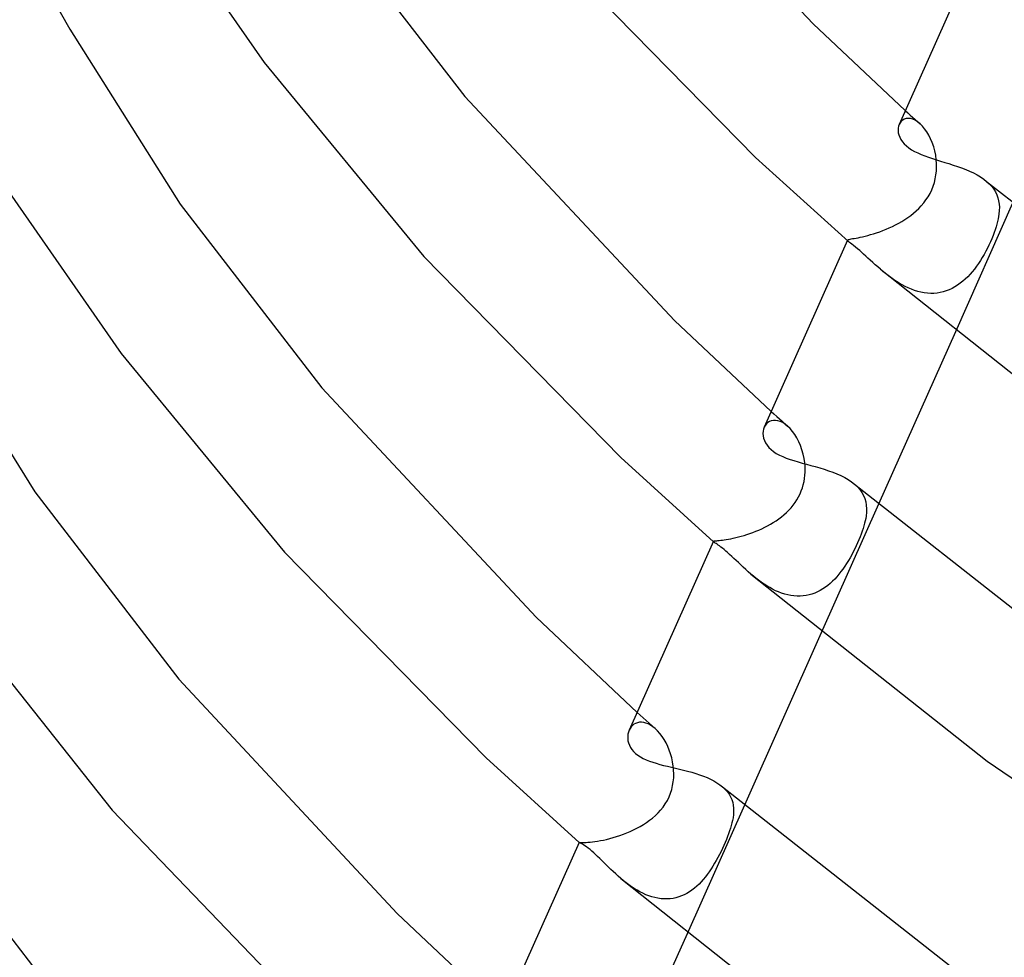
# Model space of a CAD drawing. Header units: millimetres. Extents: x -247 to 247, y -141 to 230.
# Tile 15 of 99: x -189 to -160, y 18 to 46. Entities that reach past the tile are written whole.
import ezdxf

# ---------------------------------------------------------------- set-up
doc = ezdxf.new("R2010")
doc.units = ezdxf.units.MM
doc.layers.add('HIDDEN', color=7, linetype='Continuous')
doc.layers.add('THICK', color=7, linetype='Continuous')

msp = doc.modelspace()

# ---------------------------------------------------------------- linework, layer by layer
at = {"layer": 'HIDDEN'}
for p, q in [((-162.477, 43.346), (-162.405, 43.281)), ((-162.405, 43.281), (-162.333, 43.216)), ((-162.631, 42.988), (-162.659, 42.938)), ((-162.597, 43.032), (-162.631, 42.988)), ((-162.554, 43.067), (-162.597, 43.032)), ((-162.506, 43.094), (-162.554, 43.067)), ((-162.45, 43.111), (-162.506, 43.094)), ((-162.39, 43.116), (-162.45, 43.111)), ((-162.326, 43.11), (-162.39, 43.116)), ((-162.333, 43.216), (-162.261, 43.152)), ((-162.257, 43.091), (-162.326, 43.11)), ((-162.261, 43.152), (-162.188, 43.087)), ((-162.186, 43.06), (-162.257, 43.091)), ((-162.188, 43.087), (-162.116, 43.023)), ((-162.114, 43.015), (-162.186, 43.06)), ((-162.116, 43.023), (-162.043, 42.958)), ((-162.043, 42.958), (-162.114, 43.015)), ((-161.974, 42.89), (-162.043, 42.958)), ((-161.907, 42.811), (-161.974, 42.89)), ((-161.843, 42.721), (-161.907, 42.811)), ((-161.784, 42.622), (-161.843, 42.721)), ((-161.73, 42.516), (-161.784, 42.622)), ((-161.682, 42.403), (-161.73, 42.516)), ((-161.641, 42.283), (-161.682, 42.403)), ((-161.607, 42.158), (-161.641, 42.283)), ((-161.581, 42.028), (-161.607, 42.158)), ((-161.563, 41.896), (-161.581, 42.028)), ((-161.556, 41.785), (-161.563, 41.896)), ((-161.573, 41.448), (-161.56, 41.56)), ((-161.56, 41.56), (-161.555, 41.673)), ((-161.555, 41.673), (-161.556, 41.785)), ((-161.656, 41.117), (-161.621, 41.226)), ((-161.621, 41.226), (-161.593, 41.336)), ((-161.593, 41.336), (-161.573, 41.448)), ((-160.08, 41.258), (-160.001, 41.185)), ((-161.749, 40.906), (-161.699, 41.01)), ((-161.699, 41.01), (-161.656, 41.117)), ((-160.001, 41.185), (-159.931, 41.109)), ((-159.931, 41.109), (-159.871, 41.029)), ((-159.871, 41.029), (-159.82, 40.947)), ((-159.82, 40.947), (-159.78, 40.862)), ((-161.935, 40.624), (-161.868, 40.712)), ((-161.868, 40.712), (-161.806, 40.806)), ((-161.806, 40.806), (-161.749, 40.906)), ((-159.78, 40.862), (-159.748, 40.774)), ((-159.748, 40.774), (-159.726, 40.683)), ((-159.726, 40.683), (-159.712, 40.59)), ((-162.236, 40.321), (-162.157, 40.39)), ((-162.157, 40.39), (-162.08, 40.463)), ((-162.08, 40.463), (-162.006, 40.541)), ((-162.006, 40.541), (-161.935, 40.624)), ((-159.314, 40.617), (-161.002, 36.827)), ((-159.707, 40.397), (-159.716, 40.296)), ((-159.712, 40.59), (-159.706, 40.495)), ((-159.706, 40.495), (-159.707, 40.397)), ((-162.671, 40.027), (-162.58, 40.079)), ((-162.58, 40.079), (-162.49, 40.135)), ((-162.49, 40.135), (-162.403, 40.194)), ((-162.403, 40.194), (-162.318, 40.256)), ((-162.318, 40.256), (-162.236, 40.321)), ((-159.757, 40.077), (-159.777, 39.999)), ((-159.74, 40.152), (-159.757, 40.077)), ((-159.726, 40.225), (-159.74, 40.152)), ((-159.716, 40.296), (-159.726, 40.225)), ((-163.324, 39.744), (-163.232, 39.775)), ((-163.232, 39.775), (-163.14, 39.81)), ((-163.14, 39.81), (-163.046, 39.847)), ((-163.046, 39.847), (-162.952, 39.887)), ((-162.952, 39.887), (-162.858, 39.931)), ((-162.858, 39.931), (-162.764, 39.977)), ((-162.764, 39.977), (-162.671, 40.027)), ((-159.827, 39.835), (-159.858, 39.749)), ((-159.8, 39.919), (-159.827, 39.835)), ((-159.777, 39.999), (-159.8, 39.919)), ((-164.179, 39.523), (-164.176, 39.531)), ((-164.179, 39.518), (-164.179, 39.523)), ((-164.176, 39.512), (-164.179, 39.518)), ((-164.176, 39.531), (-164.167, 39.538)), ((-164.172, 39.506), (-164.176, 39.512)), ((-164.167, 39.499), (-164.172, 39.506)), ((-164.167, 39.538), (-164.152, 39.545)), ((-164.159, 39.492), (-164.167, 39.499)), ((-164.15, 39.483), (-164.159, 39.492)), ((-164.152, 39.545), (-164.13, 39.551)), ((-164.13, 39.551), (-164.103, 39.557)), ((-164.103, 39.557), (-164.069, 39.564)), ((-164.069, 39.564), (-164.029, 39.571)), ((-164.029, 39.571), (-163.982, 39.579)), ((-163.982, 39.579), (-163.93, 39.589)), ((-163.93, 39.589), (-163.871, 39.6)), ((-163.871, 39.6), (-163.807, 39.613)), ((-163.807, 39.613), (-163.737, 39.629)), ((-163.737, 39.629), (-163.662, 39.647)), ((-163.662, 39.647), (-163.583, 39.667)), ((-163.583, 39.667), (-163.5, 39.69)), ((-163.5, 39.69), (-163.413, 39.715)), ((-163.413, 39.715), (-163.324, 39.744)), ((-159.971, 39.476), (-160.014, 39.383)), ((-159.93, 39.569), (-159.971, 39.476)), ((-159.892, 39.66), (-159.93, 39.569)), ((-159.858, 39.749), (-159.892, 39.66)), ((-160.107, 39.199), (-160.157, 39.108)), ((-160.059, 39.29), (-160.107, 39.199)), ((-160.014, 39.383), (-160.059, 39.29)), ((-160.264, 38.929), (-160.321, 38.842)), ((-160.209, 39.018), (-160.264, 38.929)), ((-160.157, 39.108), (-160.209, 39.018)), ((-163.136, 38.607), (-163.209, 38.668)), ((-163.061, 38.545), (-163.136, 38.607)), ((-160.505, 38.596), (-160.57, 38.52)), ((-160.441, 38.676), (-160.505, 38.596)), ((-160.38, 38.758), (-160.441, 38.676)), ((-160.321, 38.842), (-160.38, 38.758)), ((-162.983, 38.484), (-163.061, 38.545)), ((-162.904, 38.425), (-162.983, 38.484)), ((-162.823, 38.367), (-162.904, 38.425)), ((-162.74, 38.311), (-162.823, 38.367)), ((-162.655, 38.258), (-162.74, 38.311)), ((-160.782, 38.315), (-160.857, 38.255)), ((-160.709, 38.379), (-160.782, 38.315)), ((-160.638, 38.448), (-160.709, 38.379)), ((-160.57, 38.52), (-160.638, 38.448)), ((-162.568, 38.208), (-162.655, 38.258)), ((-162.479, 38.161), (-162.568, 38.208)), ((-162.389, 38.117), (-162.479, 38.161)), ((-162.297, 38.078), (-162.389, 38.117)), ((-162.204, 38.044), (-162.297, 38.078)), ((-162.11, 38.015), (-162.204, 38.044)), ((-162.016, 37.992), (-162.11, 38.015)), ((-161.269, 38.03), (-161.359, 38.003)), ((-161.182, 38.064), (-161.269, 38.03)), ((-161.097, 38.104), (-161.182, 38.064)), ((-161.015, 38.149), (-161.097, 38.104)), ((-160.935, 38.199), (-161.015, 38.149)), ((-160.857, 38.255), (-160.935, 38.199)), ((-161.92, 37.974), (-162.016, 37.992)), ((-161.825, 37.963), (-161.92, 37.974)), ((-161.729, 37.958), (-161.825, 37.963)), ((-161.635, 37.959), (-161.729, 37.958)), ((-161.541, 37.967), (-161.635, 37.959)), ((-161.449, 37.982), (-161.541, 37.967)), ((-161.359, 38.003), (-161.449, 37.982)), ((-166.429, 34.475), (-166.349, 34.403)), ((-166.349, 34.403), (-166.268, 34.331)), ((-166.268, 34.331), (-166.188, 34.259)), ((-166.188, 34.259), (-166.107, 34.187)), ((-166.608, 34.064), (-166.636, 34.012)), ((-166.572, 34.111), (-166.608, 34.064)), ((-166.53, 34.15), (-166.572, 34.111)), ((-166.481, 34.181), (-166.53, 34.15)), ((-166.426, 34.203), (-166.481, 34.181)), ((-166.366, 34.215), (-166.426, 34.203)), ((-166.302, 34.215), (-166.366, 34.215)), ((-166.234, 34.205), (-166.302, 34.215)), ((-166.163, 34.182), (-166.234, 34.205)), ((-166.091, 34.148), (-166.163, 34.182)), ((-166.107, 34.187), (-166.026, 34.115)), ((-166.018, 34.101), (-166.091, 34.148)), ((-166.026, 34.115), (-165.945, 34.043)), ((-165.945, 34.043), (-166.018, 34.101)), ((-165.872, 33.971), (-165.945, 34.043)), ((-165.802, 33.889), (-165.872, 33.971)), ((-165.735, 33.797), (-165.802, 33.889)), ((-165.674, 33.696), (-165.735, 33.797)), ((-165.617, 33.586), (-165.674, 33.696)), ((-165.567, 33.47), (-165.617, 33.586)), ((-165.524, 33.349), (-165.567, 33.47)), ((-165.488, 33.222), (-165.524, 33.349)), ((-165.46, 33.092), (-165.488, 33.222)), ((-165.441, 32.959), (-165.46, 33.092)), ((-165.433, 32.871), (-165.441, 32.959)), ((-165.429, 32.781), (-165.433, 32.871)), ((-165.462, 32.41), (-165.446, 32.504)), ((-165.446, 32.504), (-165.436, 32.597)), ((-165.436, 32.597), (-165.43, 32.689)), ((-165.43, 32.689), (-165.429, 32.781)), ((-165.542, 32.133), (-165.51, 32.223)), ((-165.51, 32.223), (-165.483, 32.316)), ((-165.483, 32.316), (-165.462, 32.41)), ((-163.972, 32.335), (-163.888, 32.257)), ((-163.888, 32.257), (-163.816, 32.174)), ((-165.671, 31.874), (-165.623, 31.958)), ((-165.623, 31.958), (-165.58, 32.044)), ((-165.58, 32.044), (-165.542, 32.133)), ((-163.816, 32.174), (-163.756, 32.089)), ((-163.756, 32.089), (-163.707, 32)), ((-163.707, 32), (-163.669, 31.907)), ((-165.911, 31.566), (-165.845, 31.638)), ((-165.845, 31.638), (-165.782, 31.714)), ((-165.782, 31.714), (-165.724, 31.793)), ((-165.724, 31.793), (-165.671, 31.874)), ((-163.268, 31.744), (-164.957, 27.953)), ((-163.669, 31.907), (-163.643, 31.811)), ((-163.643, 31.811), (-163.626, 31.711)), ((-163.626, 31.711), (-163.62, 31.609)), ((-166.207, 31.311), (-166.129, 31.37)), ((-166.129, 31.37), (-166.054, 31.432)), ((-166.054, 31.432), (-165.981, 31.498)), ((-165.981, 31.498), (-165.911, 31.566)), ((-163.634, 31.394), (-163.645, 31.325)), ((-163.622, 31.503), (-163.634, 31.394)), ((-163.62, 31.609), (-163.622, 31.503)), ((-166.709, 31.02), (-166.622, 31.062)), ((-166.622, 31.062), (-166.536, 31.106)), ((-166.536, 31.106), (-166.452, 31.153)), ((-166.452, 31.153), (-166.369, 31.203)), ((-166.369, 31.203), (-166.287, 31.256)), ((-166.287, 31.256), (-166.207, 31.311)), ((-163.698, 31.103), (-163.722, 31.025)), ((-163.677, 31.179), (-163.698, 31.103)), ((-163.66, 31.253), (-163.677, 31.179)), ((-163.645, 31.325), (-163.66, 31.253)), ((-167.473, 30.757), (-167.394, 30.776)), ((-167.394, 30.776), (-167.313, 30.798)), ((-167.313, 30.798), (-167.23, 30.822)), ((-167.23, 30.822), (-167.145, 30.849)), ((-167.145, 30.849), (-167.059, 30.878)), ((-167.059, 30.878), (-166.972, 30.91)), ((-166.972, 30.91), (-166.884, 30.944)), ((-166.884, 30.944), (-166.796, 30.981)), ((-166.796, 30.981), (-166.709, 31.02)), ((-163.812, 30.776), (-163.848, 30.689)), ((-163.779, 30.861), (-163.812, 30.776)), ((-163.749, 30.944), (-163.779, 30.861)), ((-163.722, 31.025), (-163.749, 30.944)), ((-168.135, 30.648), (-168.13, 30.652)), ((-168.135, 30.643), (-168.135, 30.648)), ((-168.134, 30.642), (-168.135, 30.643)), ((-168.133, 30.64), (-168.134, 30.642)), ((-168.132, 30.639), (-168.133, 30.64)), ((-168.13, 30.637), (-168.132, 30.639)), ((-168.13, 30.652), (-168.121, 30.655)), ((-168.128, 30.635), (-168.13, 30.637)), ((-168.126, 30.633), (-168.128, 30.635)), ((-168.121, 30.655), (-168.107, 30.658)), ((-168.107, 30.658), (-168.087, 30.661)), ((-168.087, 30.661), (-168.063, 30.663)), ((-168.063, 30.663), (-168.034, 30.666)), ((-168.034, 30.666), (-168, 30.669)), ((-168, 30.669), (-167.961, 30.673)), ((-167.961, 30.673), (-167.916, 30.678)), ((-167.916, 30.678), (-167.866, 30.684)), ((-167.866, 30.684), (-167.811, 30.692)), ((-167.811, 30.692), (-167.752, 30.701)), ((-167.752, 30.701), (-167.688, 30.712)), ((-167.688, 30.712), (-167.62, 30.725)), ((-167.62, 30.725), (-167.548, 30.74)), ((-167.548, 30.74), (-167.473, 30.757)), ((-163.926, 30.514), (-163.967, 30.427)), ((-163.886, 30.601), (-163.926, 30.514)), ((-163.848, 30.689), (-163.886, 30.601)), ((-164.057, 30.252), (-164.106, 30.166)), ((-164.011, 30.339), (-164.057, 30.252)), ((-163.967, 30.427), (-164.011, 30.339)), ((-164.261, 29.913), (-164.316, 29.832)), ((-164.207, 29.995), (-164.261, 29.913)), ((-164.155, 30.08), (-164.207, 29.995)), ((-164.106, 30.166), (-164.155, 30.08)), ((-166.953, 29.619), (-167.027, 29.681)), ((-166.878, 29.558), (-166.953, 29.619)), ((-164.494, 29.606), (-164.557, 29.536)), ((-164.433, 29.679), (-164.494, 29.606)), ((-164.373, 29.754), (-164.433, 29.679)), ((-164.316, 29.832), (-164.373, 29.754)), ((-166.8, 29.499), (-166.878, 29.558)), ((-166.721, 29.441), (-166.8, 29.499)), ((-166.64, 29.386), (-166.721, 29.441)), ((-166.558, 29.333), (-166.64, 29.386)), ((-166.474, 29.283), (-166.558, 29.333)), ((-164.76, 29.348), (-164.833, 29.293)), ((-164.69, 29.407), (-164.76, 29.348)), ((-164.623, 29.47), (-164.69, 29.407)), ((-164.557, 29.536), (-164.623, 29.47)), ((-166.388, 29.236), (-166.474, 29.283)), ((-166.301, 29.193), (-166.388, 29.236)), ((-166.212, 29.155), (-166.301, 29.193)), ((-166.122, 29.12), (-166.212, 29.155)), ((-166.032, 29.091), (-166.122, 29.12)), ((-165.941, 29.068), (-166.032, 29.091)), ((-165.85, 29.05), (-165.941, 29.068)), ((-165.759, 29.037), (-165.85, 29.05)), ((-165.668, 29.031), (-165.759, 29.037)), ((-165.577, 29.031), (-165.668, 29.031)), ((-165.487, 29.037), (-165.577, 29.031)), ((-165.399, 29.049), (-165.487, 29.037)), ((-165.313, 29.067), (-165.399, 29.049)), ((-165.228, 29.091), (-165.313, 29.067)), ((-165.145, 29.121), (-165.228, 29.091)), ((-165.063, 29.156), (-165.145, 29.121)), ((-164.984, 29.197), (-165.063, 29.156)), ((-164.907, 29.243), (-164.984, 29.197)), ((-164.833, 29.293), (-164.907, 29.243)), ((-170.382, 25.605), (-170.293, 25.525)), ((-170.474, 25.253), (-170.518, 25.219)), ((-170.425, 25.281), (-170.474, 25.253)), ((-170.372, 25.301), (-170.425, 25.281)), ((-170.314, 25.312), (-170.372, 25.301)), ((-170.253, 25.315), (-170.314, 25.312)), ((-170.293, 25.525), (-170.204, 25.445)), ((-170.188, 25.308), (-170.253, 25.315)), ((-170.204, 25.445), (-170.114, 25.366)), ((-170.121, 25.291), (-170.188, 25.308)), ((-170.053, 25.265), (-170.121, 25.291)), ((-170.114, 25.366), (-170.025, 25.286)), ((-169.984, 25.229), (-170.053, 25.265)), ((-170.025, 25.286), (-169.935, 25.206)), ((-170.589, 25.131), (-170.616, 25.08)), ((-170.556, 25.178), (-170.589, 25.131)), ((-170.518, 25.219), (-170.556, 25.178)), ((-169.914, 25.182), (-169.984, 25.229)), ((-169.935, 25.206), (-169.845, 25.126)), ((-169.845, 25.126), (-169.914, 25.182)), ((-169.776, 25.059), (-169.845, 25.126)), ((-169.709, 24.983), (-169.776, 25.059)), ((-169.645, 24.899), (-169.709, 24.983)), ((-169.585, 24.807), (-169.645, 24.899)), ((-169.529, 24.708), (-169.585, 24.807)), ((-169.478, 24.604), (-169.529, 24.708)), ((-169.433, 24.494), (-169.478, 24.604)), ((-169.394, 24.381), (-169.433, 24.494)), ((-169.361, 24.263), (-169.394, 24.381)), ((-169.335, 24.143), (-169.361, 24.263)), ((-169.316, 24.02), (-169.335, 24.143)), ((-169.305, 23.906), (-169.316, 24.02)), ((-169.301, 23.79), (-169.305, 23.906)), ((-169.334, 23.445), (-169.315, 23.559)), ((-169.315, 23.559), (-169.304, 23.675)), ((-169.304, 23.675), (-169.301, 23.79)), ((-169.439, 23.116), (-169.396, 23.223)), ((-169.396, 23.223), (-169.361, 23.333)), ((-169.361, 23.333), (-169.334, 23.445)), ((-167.866, 23.412), (-167.792, 23.343)), ((-167.792, 23.343), (-167.727, 23.271)), ((-167.727, 23.271), (-167.672, 23.196)), ((-169.55, 22.911), (-169.49, 23.012)), ((-169.49, 23.012), (-169.439, 23.116)), ((-167.672, 23.196), (-167.627, 23.118)), ((-167.627, 23.118), (-167.592, 23.037)), ((-167.592, 23.037), (-167.565, 22.953)), ((-167.565, 22.953), (-167.547, 22.867)), ((-169.844, 22.563), (-169.764, 22.642)), ((-169.764, 22.642), (-169.688, 22.725)), ((-169.688, 22.725), (-169.616, 22.815)), ((-169.616, 22.815), (-169.55, 22.911)), ((-167.221, 22.871), (-168.911, 19.079)), ((-167.547, 22.867), (-167.538, 22.778)), ((-167.536, 22.686), (-167.542, 22.592)), ((-167.538, 22.778), (-167.536, 22.686)), ((-170.195, 22.299), (-170.103, 22.359)), ((-170.103, 22.359), (-170.014, 22.423)), ((-170.014, 22.423), (-169.928, 22.49)), ((-169.928, 22.49), (-169.844, 22.563)), ((-167.585, 22.348), (-167.605, 22.271)), ((-167.568, 22.422), (-167.585, 22.348)), ((-167.555, 22.495), (-167.568, 22.422)), ((-167.542, 22.592), (-167.555, 22.495)), ((-170.686, 22.051), (-170.585, 22.094)), ((-170.585, 22.094), (-170.485, 22.14)), ((-170.485, 22.14), (-170.386, 22.19)), ((-170.386, 22.19), (-170.29, 22.243)), ((-170.29, 22.243), (-170.195, 22.299)), ((-167.654, 22.111), (-167.684, 22.028)), ((-167.628, 22.192), (-167.654, 22.111)), ((-167.605, 22.271), (-167.628, 22.192)), ((-172.09, 21.773), (-172.086, 21.774)), ((-172.09, 21.772), (-172.09, 21.773)), ((-172.089, 21.772), (-172.09, 21.772)), ((-172.089, 21.771), (-172.089, 21.772)), ((-172.089, 21.772), (-172.089, 21.772)), ((-172.089, 21.772), (-172.089, 21.772)), ((-172.089, 21.771), (-172.089, 21.771)), ((-172.086, 21.774), (-172.077, 21.774)), ((-172.077, 21.774), (-172.062, 21.774)), ((-172.062, 21.774), (-172.04, 21.773)), ((-172.04, 21.773), (-172.012, 21.772)), ((-172.012, 21.772), (-171.976, 21.772)), ((-171.976, 21.772), (-171.934, 21.772)), ((-171.934, 21.772), (-171.886, 21.774)), ((-171.886, 21.774), (-171.831, 21.777)), ((-171.831, 21.777), (-171.769, 21.782)), ((-171.769, 21.782), (-171.701, 21.788)), ((-171.701, 21.788), (-171.627, 21.798)), ((-171.627, 21.798), (-171.547, 21.809)), ((-171.547, 21.809), (-171.463, 21.824)), ((-171.463, 21.824), (-171.374, 21.841)), ((-171.374, 21.841), (-171.282, 21.862)), ((-171.282, 21.862), (-171.186, 21.885)), ((-171.186, 21.885), (-171.088, 21.912)), ((-171.088, 21.912), (-170.989, 21.942)), ((-170.989, 21.942), (-170.888, 21.975)), ((-170.888, 21.975), (-170.787, 22.011)), ((-170.787, 22.011), (-170.686, 22.051)), ((-167.787, 21.77), (-167.825, 21.683)), ((-167.75, 21.857), (-167.787, 21.77)), ((-167.716, 21.943), (-167.75, 21.857)), ((-167.684, 22.028), (-167.716, 21.943)), ((-167.909, 21.507), (-167.953, 21.418)), ((-167.866, 21.595), (-167.909, 21.507)), ((-167.825, 21.683), (-167.866, 21.595)), ((-168.047, 21.242), (-168.097, 21.156)), ((-168, 21.33), (-168.047, 21.242)), ((-167.953, 21.418), (-168, 21.33)), ((-168.256, 20.907), (-168.312, 20.829)), ((-168.201, 20.988), (-168.256, 20.907)), ((-168.148, 21.071), (-168.201, 20.988)), ((-168.097, 21.156), (-168.148, 21.071)), ((-170.783, 20.643), (-170.858, 20.705)), ((-170.707, 20.582), (-170.783, 20.643)), ((-168.493, 20.61), (-168.557, 20.543)), ((-168.43, 20.68), (-168.493, 20.61)), ((-168.37, 20.753), (-168.43, 20.68)), ((-168.312, 20.829), (-168.37, 20.753)), ((-170.629, 20.523), (-170.707, 20.582)), ((-170.549, 20.467), (-170.629, 20.523)), ((-170.467, 20.413), (-170.549, 20.467)), ((-170.384, 20.362), (-170.467, 20.413)), ((-170.299, 20.314), (-170.384, 20.362)), ((-170.213, 20.271), (-170.299, 20.314)), ((-168.838, 20.316), (-168.914, 20.27)), ((-168.764, 20.366), (-168.838, 20.316)), ((-168.693, 20.421), (-168.764, 20.366)), ((-168.624, 20.48), (-168.693, 20.421)), ((-168.557, 20.543), (-168.624, 20.48)), ((-170.126, 20.231), (-170.213, 20.271)), ((-170.037, 20.197), (-170.126, 20.231)), ((-169.948, 20.167), (-170.037, 20.197)), ((-169.857, 20.143), (-169.948, 20.167)), ((-169.767, 20.124), (-169.857, 20.143)), ((-169.677, 20.112), (-169.767, 20.124)), ((-169.588, 20.105), (-169.677, 20.112)), ((-169.499, 20.104), (-169.588, 20.105)), ((-169.41, 20.11), (-169.499, 20.104)), ((-169.322, 20.122), (-169.41, 20.11)), ((-169.237, 20.14), (-169.322, 20.122)), ((-169.153, 20.164), (-169.237, 20.14)), ((-169.071, 20.194), (-169.153, 20.164)), ((-168.991, 20.229), (-169.071, 20.194)), ((-168.914, 20.27), (-168.991, 20.229))]:
    msp.add_line(p, q, dxfattribs=at)
at = {"layer": 'THICK'}
for p, q in [((-171.249, 52.353), (-165.195, 45.9)), ((-184.591, 49.402), (-181.377, 44.769)), ((-179.56, 49.078), (-175.46, 43.763)), ((-160.22, 48.411), (-162.658, 42.94)), ((-188.278, 47.842), (-187.104, 45.744)), ((-172.56, 47.757), (-166.888, 41.966)), ((-165.195, 45.9), (-162.477, 43.346)), ((-187.104, 45.744), (-183.844, 40.592)), ((-181.377, 44.769), (-176.666, 39.042)), ((-175.46, 43.763), (-169.275, 37.156)), ((-162.688, 42.824), (-162.691, 42.761)), ((-162.691, 42.761), (-162.684, 42.695)), ((-162.678, 42.883), (-162.688, 42.824)), ((-162.684, 42.695), (-162.668, 42.629)), ((-162.659, 42.938), (-162.678, 42.883)), ((-162.668, 42.629), (-162.643, 42.561)), ((-162.643, 42.561), (-162.608, 42.494)), ((-162.608, 42.494), (-162.564, 42.429)), ((-162.564, 42.429), (-162.51, 42.366)), ((-162.51, 42.366), (-162.446, 42.305)), ((-162.446, 42.305), (-162.374, 42.248)), ((-162.374, 42.248), (-162.293, 42.194)), ((-162.293, 42.194), (-162.205, 42.144)), ((-162.205, 42.144), (-162.111, 42.097)), ((-162.111, 42.097), (-162.01, 42.053)), ((-166.888, 41.966), (-164.15, 39.483)), ((-162.01, 42.053), (-161.903, 42.011)), ((-161.903, 42.011), (-161.792, 41.971)), ((-161.792, 41.971), (-161.677, 41.933)), ((-161.677, 41.933), (-161.559, 41.895)), ((-161.559, 41.895), (-161.437, 41.858)), ((-161.437, 41.858), (-161.315, 41.82)), ((-161.315, 41.82), (-161.191, 41.782)), ((-161.191, 41.782), (-161.066, 41.742)), ((-161.066, 41.742), (-160.942, 41.7)), ((-160.942, 41.7), (-160.819, 41.656)), ((-160.819, 41.656), (-160.698, 41.609)), ((-160.698, 41.609), (-160.582, 41.56)), ((-160.582, 41.56), (-160.469, 41.507)), ((-160.469, 41.507), (-160.362, 41.45)), ((-160.362, 41.45), (-160.261, 41.39)), ((-160.261, 41.39), (-160.167, 41.326)), ((-160.167, 41.326), (-160.081, 41.259)), ((-160.081, 41.259), (-153.699, 36.242)), ((-188.878, 40.923), (-185.59, 36.185)), ((-183.844, 40.592), (-179.673, 35.174)), ((-164.178, 39.528), (-166.636, 34.012)), ((-164.124, 39.462), (-164.15, 39.483)), ((-164.091, 39.436), (-164.124, 39.462)), ((-164.051, 39.405), (-164.091, 39.436)), ((-164.003, 39.368), (-164.051, 39.405)), ((-163.949, 39.325), (-164.003, 39.368)), ((-163.889, 39.275), (-163.949, 39.325)), ((-163.822, 39.218), (-163.889, 39.275)), ((-163.766, 39.169), (-163.822, 39.218)), ((-176.666, 39.042), (-170.861, 33.115)), ((-163.706, 39.116), (-163.766, 39.169)), ((-163.643, 39.059), (-163.706, 39.116)), ((-163.578, 38.999), (-163.643, 39.059)), ((-163.509, 38.936), (-163.578, 38.999)), ((-163.438, 38.871), (-163.509, 38.936)), ((-163.364, 38.804), (-163.438, 38.871)), ((-163.288, 38.737), (-163.364, 38.804)), ((-163.209, 38.668), (-163.288, 38.737)), ((-163.209, 38.668), (-156.383, 33.251)), ((-191.458, 37.38), (-188.128, 32.108)), ((-169.275, 37.156), (-166.429, 34.475)), ((-161.002, 36.827), (-163.268, 31.744)), ((-185.59, 36.185), (-180.772, 30.327)), ((-179.673, 35.174), (-173.36, 28.415)), ((-166.657, 33.953), (-166.67, 33.891)), ((-166.636, 34.012), (-166.657, 33.953)), ((-166.67, 33.891), (-166.674, 33.825)), ((-166.674, 33.825), (-166.669, 33.757)), ((-166.669, 33.757), (-166.655, 33.687)), ((-166.655, 33.687), (-166.631, 33.617)), ((-166.631, 33.617), (-166.597, 33.548)), ((-166.597, 33.548), (-166.553, 33.481)), ((-166.553, 33.481), (-166.499, 33.415)), ((-166.499, 33.415), (-166.435, 33.354)), ((-170.861, 33.115), (-168.126, 30.633)), ((-166.435, 33.354), (-166.361, 33.296)), ((-166.361, 33.296), (-166.279, 33.242)), ((-166.279, 33.242), (-166.188, 33.192)), ((-166.188, 33.192), (-166.09, 33.147)), ((-166.09, 33.147), (-165.985, 33.104)), ((-165.985, 33.104), (-165.874, 33.064)), ((-165.874, 33.064), (-165.758, 33.027)), ((-165.758, 33.027), (-165.638, 32.991)), ((-165.638, 32.991), (-165.514, 32.956)), ((-165.514, 32.956), (-165.388, 32.921)), ((-165.388, 32.921), (-165.259, 32.886)), ((-165.259, 32.886), (-165.129, 32.85)), ((-165.129, 32.85), (-164.999, 32.813)), ((-164.999, 32.813), (-164.869, 32.773)), ((-164.869, 32.773), (-164.739, 32.731)), ((-164.739, 32.731), (-164.613, 32.685)), ((-164.613, 32.685), (-164.491, 32.637)), ((-164.491, 32.637), (-164.374, 32.585)), ((-164.374, 32.585), (-164.262, 32.528)), ((-164.262, 32.528), (-164.157, 32.467)), ((-164.157, 32.467), (-164.06, 32.403)), ((-164.06, 32.403), (-163.973, 32.335)), ((-163.973, 32.335), (-157.427, 27.188)), ((-188.128, 32.108), (-183.888, 26.588)), ((-168.135, 30.649), (-170.616, 25.08)), ((-168.114, 30.624), (-168.126, 30.633)), ((-168.098, 30.612), (-168.114, 30.624)), ((-168.077, 30.598), (-168.098, 30.612)), ((-168.052, 30.582), (-168.077, 30.598)), ((-168.022, 30.562), (-168.052, 30.582)), ((-167.989, 30.538), (-168.022, 30.562)), ((-167.952, 30.511), (-167.989, 30.538)), ((-167.911, 30.48), (-167.952, 30.511)), ((-167.866, 30.445), (-167.911, 30.48)), ((-180.772, 30.327), (-174.833, 24.264)), ((-167.819, 30.406), (-167.866, 30.445)), ((-167.768, 30.362), (-167.819, 30.406)), ((-167.713, 30.314), (-167.768, 30.362)), ((-167.655, 30.261), (-167.713, 30.314)), ((-167.594, 30.205), (-167.655, 30.261)), ((-167.531, 30.146), (-167.594, 30.205)), ((-167.466, 30.084), (-167.531, 30.146)), ((-167.398, 30.02), (-167.466, 30.084)), ((-167.328, 29.954), (-167.398, 30.02)), ((-167.256, 29.886), (-167.328, 29.954)), ((-167.182, 29.818), (-167.256, 29.886)), ((-167.105, 29.75), (-167.182, 29.818)), ((-167.027, 29.681), (-167.105, 29.75)), ((-167.027, 29.681), (-160.066, 24.164)), ((-190.777, 28.927), (-185.856, 22.724)), ((-173.36, 28.415), (-170.382, 25.605)), ((-164.957, 27.953), (-167.221, 22.871)), ((-183.888, 26.588), (-177.449, 19.679)), ((-170.651, 24.963), (-170.658, 24.901)), ((-170.637, 25.024), (-170.651, 24.963)), ((-170.616, 25.08), (-170.637, 25.024)), ((-170.658, 24.901), (-170.658, 24.836)), ((-170.658, 24.836), (-170.65, 24.771)), ((-170.65, 24.771), (-170.634, 24.705)), ((-170.634, 24.705), (-170.61, 24.639)), ((-170.61, 24.639), (-170.577, 24.574)), ((-170.577, 24.574), (-170.535, 24.512)), ((-170.535, 24.512), (-170.485, 24.452)), ((-170.485, 24.452), (-170.426, 24.396)), ((-170.426, 24.396), (-170.359, 24.343)), ((-174.833, 24.264), (-172.089, 21.771)), ((-170.359, 24.343), (-170.284, 24.294)), ((-170.284, 24.294), (-170.202, 24.25)), ((-170.202, 24.25), (-170.114, 24.209)), ((-170.114, 24.209), (-170.02, 24.171)), ((-170.02, 24.171), (-169.921, 24.136)), ((-169.921, 24.136), (-169.817, 24.104)), ((-169.817, 24.104), (-169.71, 24.073)), ((-160.066, 24.164), (-151.979, 18.633)), ((-169.71, 24.073), (-169.599, 24.044)), ((-169.599, 24.044), (-169.485, 24.016)), ((-169.485, 24.016), (-169.369, 23.988)), ((-169.369, 23.988), (-169.251, 23.961)), ((-169.251, 23.961), (-169.132, 23.932)), ((-169.132, 23.932), (-169.012, 23.902)), ((-169.012, 23.902), (-168.892, 23.871)), ((-168.892, 23.871), (-168.773, 23.838)), ((-168.773, 23.838), (-168.655, 23.803)), ((-168.655, 23.803), (-168.54, 23.765)), ((-192.414, 23.625), (-188.104, 18.003)), ((-168.54, 23.765), (-168.429, 23.724)), ((-168.429, 23.724), (-168.32, 23.681)), ((-168.32, 23.681), (-168.216, 23.633)), ((-168.216, 23.633), (-168.118, 23.583)), ((-168.118, 23.583), (-168.027, 23.53)), ((-168.027, 23.53), (-167.943, 23.473)), ((-167.943, 23.473), (-167.867, 23.413)), ((-167.867, 23.413), (-161.158, 18.136)), ((-185.856, 22.724), (-179.111, 15.704)), ((-172.089, 21.773), (-174.598, 16.144)), ((-172.082, 21.767), (-172.089, 21.771)), ((-172.069, 21.761), (-172.082, 21.767)), ((-172.05, 21.751), (-172.069, 21.761)), ((-172.026, 21.738), (-172.05, 21.751)), ((-171.995, 21.722), (-172.026, 21.738)), ((-171.96, 21.7), (-171.995, 21.722)), ((-171.919, 21.674), (-171.96, 21.7)), ((-171.874, 21.643), (-171.919, 21.674)), ((-171.824, 21.605), (-171.874, 21.643)), ((-171.769, 21.562), (-171.824, 21.605)), ((-171.711, 21.513), (-171.769, 21.562)), ((-171.658, 21.466), (-171.711, 21.513)), ((-171.603, 21.415), (-171.658, 21.466)), ((-171.545, 21.361), (-171.603, 21.415)), ((-171.485, 21.302), (-171.545, 21.361)), ((-171.423, 21.241), (-171.485, 21.302)), ((-171.359, 21.178), (-171.423, 21.241)), ((-171.293, 21.113), (-171.359, 21.178)), ((-171.225, 21.046), (-171.293, 21.113)), ((-171.156, 20.978), (-171.225, 21.046)), ((-171.085, 20.91), (-171.156, 20.978)), ((-171.011, 20.842), (-171.085, 20.91)), ((-170.936, 20.774), (-171.011, 20.842)), ((-170.859, 20.706), (-170.936, 20.774)), ((-170.859, 20.706), (-163.76, 15.084)), ((-177.449, 19.679), (-174.334, 16.735)), ((-168.911, 19.079), (-171.175, 13.998))]:
    msp.add_line(p, q, dxfattribs=at)

doc.saveas('drawing.dxf')
